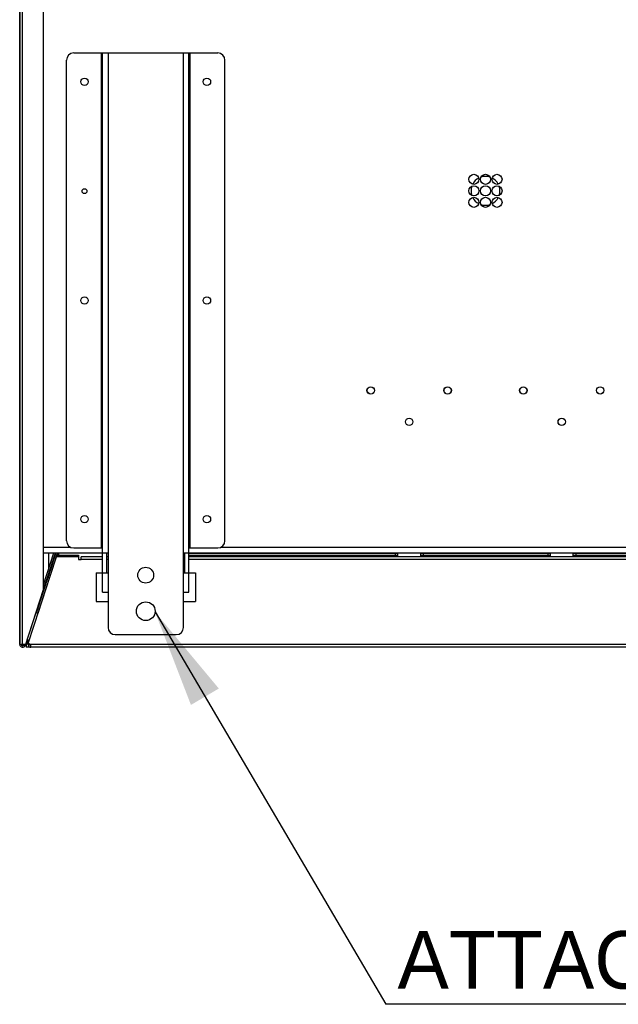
# Model space of a CAD drawing. Header units: millimetres. Extents: x 0 to 39025, y 0 to 11880.
# Tile 25 of 40: x 22376 to 22791, y 5742 to 6426. Entities that reach past the tile are written whole.
import ezdxf

# ---------------------------------------------------------------- set-up
doc = ezdxf.new("R2010")
doc.units = ezdxf.units.MM
doc.layers.add('ANOTACIJE', color=7, linetype='Continuous')
doc.styles.add('SLDTEXTSTYLE1', font='txt')
doc.dimstyles.new('SLDDIMSTYLE3', dxfattribs={"dimtxt": 0.18, "dimasz": 3.414889, "dimexe": 0, "dimexo": 0.0625, "dimgap": 0, "dimtad": 0, "dimtih": 1, "dimtoh": 1, "dimdec": 0, "dimrnd": 1e-09, "dimzin": 0, "dimdsep": 46, "dimtxsty": 'Standard', "dimsah": 1, "dimcen": 0.09, "dimadec": 0, "dimazin": 0, "dimtfac": 3.414889, "dimtdec": 0, "dimtofl": 0, "dimtmove": 0, "dimatfit": 3, "dimfxl": 1, "dimfrac": 2, "dimtolj": 1, "dimtzin": 0, "dimarcsym": 0})

msp = doc.modelspace()

# ---------------------------------------------------------------- linework, layer by layer
at = {"color": 7, "linetype": 'Continuous', "lineweight": 25}
for p, q in [((22375.57, 6947.28), (22375.57, 5993.04)), ((22375.62, 5992.16), (22375.62, 6948.16)), ((22377.62, 5992.16), (22377.62, 6948.16)), ((22392.12, 6030.29), (22392.12, 6910.03)), ((22413.12, 6402.91), (22513.12, 6402.91)), ((22432.32, 6059.11), (22432.32, 6402.91)), ((22433.12, 6028.41), (22433.12, 6402.91)), ((22436.92, 6402.91), (22436.92, 6003.91)), ((22489.32, 6003.91), (22489.32, 6402.91)), ((22493.12, 6028.41), (22493.12, 6402.91)), ((22493.92, 6059.11), (22493.92, 6402.91)), ((22408.12, 6064.11), (22408.12, 6397.91)), ((22518.12, 6064.11), (22518.12, 6397.91)), ((22379.52, 5991.54), (22400.33, 6055.61)), ((22381.47, 5992.78), (22401.04, 6053.01)), ((22387.28, 6013.99), (22400.81, 6055.61)), ((22401.86, 6055.61), (22388.23, 6013.68)), ((22392.12, 6033.55), (22399.28, 6055.61)), ((22392.12, 6055.61), (22436.92, 6055.61)), ((22395.62, 6055.61), (22395.62, 6044.32)), ((22416.36, 6053.01), (22401.04, 6053.01)), ((22401.33, 6053.35), (22402.06, 6055.61)), ((22402.51, 6053.99), (22403.04, 6055.61)), ((22402.81, 6054.01), (22402.81, 6053.01)), ((22402.81, 6054.01), (22416.36, 6054.01)), ((22413.12, 6059.11), (22433.12, 6059.11)), ((22414.36, 6053.01), (22414.36, 6054.01)), ((22416.36, 6054.01), (22416.36, 6051.01)), ((22433.12, 6053.01), (22418.36, 6053.01)), ((22418.36, 6051.01), (22418.36, 6053.01)), ((22436.12, 6041.61), (22436.12, 6055.61)), ((22436.92, 6053.01), (22436.12, 6053.01)), ((22489.32, 6055.61), (23836.92, 6055.61)), ((22490.12, 6055.31), (22489.32, 6055.31)), ((22490.12, 6053.81), (22489.32, 6053.81)), ((22490.12, 6053.01), (22489.32, 6053.01)), ((22490.12, 6055.61), (22490.12, 6041.61)), ((22493.12, 6059.11), (22513.12, 6059.11)), ((22638.12, 6055.31), (22493.12, 6055.31)), ((22638.12, 6053.81), (22493.12, 6053.81)), ((23833.12, 6053.01), (22493.12, 6053.01)), ((22611.67, 6053.81), (22611.67, 6053.01)), ((22636.36, 6055.31), (22636.36, 6053.81)), ((22638.12, 6055.61), (22638.12, 6053.01)), ((22654.12, 6053.01), (22654.12, 6055.61)), ((22654.12, 6055.31), (22744.12, 6055.31)), ((22654.12, 6053.81), (22744.12, 6053.81)), ((22655.87, 6055.31), (22655.87, 6053.81)), ((22711.67, 6053.81), (22711.67, 6053.01)), ((22742.36, 6055.31), (22742.36, 6053.81)), ((22744.12, 6055.61), (22744.12, 6053.01)), ((22760.12, 6053.01), (22760.12, 6055.61)), ((22760.12, 6055.31), (22881.73, 6055.31)), ((22760.12, 6053.81), (22881.73, 6053.81)), ((22761.87, 6055.31), (22761.87, 6053.81)), ((22397.35, 6049.67), (22398.3, 6049.36)), ((22416.36, 6051.01), (22418.36, 6051.01)), ((22395.62, 6041.09), (22395.62, 6039.63)), ((22395.94, 6040.62), (22396.89, 6040.31)), ((22428.62, 6041.86), (22433.12, 6041.86)), ((22428.62, 6041.86), (22428.62, 6021.86)), ((22436.92, 6041.61), (22433.12, 6041.61)), ((22436.12, 6041.86), (22436.92, 6041.86)), ((22489.32, 6041.86), (22490.12, 6041.86)), ((22493.12, 6041.61), (22489.32, 6041.61)), ((22493.12, 6041.86), (22497.62, 6041.86)), ((22497.62, 6041.86), (22497.62, 6021.86)), ((22395.32, 6038.72), (22396.27, 6038.41)), ((22395.62, 6036.4), (22395.62, 6036.33)), ((22379.52, 5991.52), (22392.12, 6030.29)), ((22433.12, 6028.41), (22436.92, 6028.41)), ((22489.32, 6028.41), (22493.12, 6028.41)), ((22428.62, 6021.86), (22436.92, 6021.86)), ((22489.32, 6021.86), (22497.62, 6021.86)), ((22388.23, 6013.68), (22387.28, 6013.99)), ((22388.21, 6016.84), (22389.16, 6016.53)), ((22441.92, 5998.91), (22484.32, 5998.91)), ((22379.72, 5992.16), (22375.62, 5992.16)), ((22377.62, 5992.16), (22379.52, 5991.54)), ((22377.62, 5992.14), (22378.56, 5991.83)), ((22378.57, 5991.85), (22378.67, 5992.16)), ((22379.51, 5991.52), (22379.52, 5991.52)), ((22379.52, 5991.54), (22379.52, 5991.52)), ((22380.07, 5993.02), (22380, 5993.02)), ((22380.07, 5993.04), (22380.01, 5993.04)), ((22382.28, 5995.28), (22380.07, 5993.07)), ((22380.07, 5993.07), (22380.07, 5990.18)), ((22381.37, 5992.28), (22380.07, 5992.28)), ((22382.44, 5995.77), (22380.16, 5993.49)), ((22382.45, 5995.8), (22380.17, 5993.52)), ((22383.37, 5992.16), (22381.47, 5992.78)), ((22382.54, 5992.28), (22382.38, 5992.28)), ((22382.54, 5992.41), (22382.54, 5991.83)), ((22383.37, 5990.16), (22383.37, 5992.16)), ((23942.86, 5992.16), (22383.37, 5992.16)), ((22382.69, 5990.18), (22380.07, 5990.18)), ((22382.69, 5990.27), (22382.69, 5990.17)), ((22382.69, 5990.17), (22383.37, 5990.17)), ((23942.86, 5990.16), (22383.37, 5990.16))]:
    msp.add_line(p, q, dxfattribs=at)
at = {"color": 8, "linetype": 'Continuous', "lineweight": 25}
for p, q in [((22392.12, 6059.61), (22410.94, 6059.61)), ((22515.29, 6059.61), (23810.94, 6059.61)), ((22489.32, 6055.54), (22490.12, 6055.54)), ((22493.12, 6055.54), (22638.12, 6055.54)), ((22654.12, 6055.54), (22744.12, 6055.54)), ((22760.12, 6055.54), (22881.73, 6055.54)), ((22433.12, 6051.01), (22418.36, 6051.01)), ((22436.92, 6051.01), (22436.12, 6051.01)), ((22490.12, 6051.01), (22489.32, 6051.01)), ((23833.12, 6051.01), (22493.12, 6051.01)), ((22381.56, 5993.07), (22380.07, 5993.07))]:
    msp.add_line(p, q, dxfattribs=at)
at = {"color": 7, "linetype": 'Continuous', "lineweight": 25, "flags": 128}
msp.add_lwpolyline([(22375.62, 5993.05), (22375.59, 5993.05), (22375.57, 5993.05), (22375.57, 5993.04), (22375.59, 5993.04), (22375.62, 5993.04)], dxfattribs=at)
at = {"color": 7, "linetype": 'Continuous', "lineweight": 25}
for centre, radius in [((22420.62, 6382.91), 2.6), ((22505.62, 6382.91), 2.6), ((22691.12, 6315.16), 3.5), ((22699.12, 6315.16), 3.5), ((22707.12, 6315.16), 3.5), ((22420.62, 6306.96), 1.7), ((22691.12, 6307.16), 3.5), ((22699.12, 6307.16), 3.5), ((22707.12, 6307.16), 3.5), ((22691.12, 6299.16), 3.5), ((22699.12, 6299.16), 3.5), ((22707.12, 6299.16), 3.5), ((22420.62, 6231.01), 2.6), ((22505.62, 6231.01), 2.6), ((22619.42, 6168.51), 2.6), ((22619.42, 6168.51), 2.5), ((22672.82, 6168.51), 2.6), ((22672.82, 6168.51), 2.5), ((22725.42, 6168.51), 2.6), ((22725.42, 6168.51), 2.5), ((22778.82, 6168.51), 2.6), ((22778.82, 6168.51), 2.5), ((22646.12, 6146.71), 2.6), ((22646.12, 6146.71), 2.5), ((22752.12, 6146.71), 2.6), ((22752.12, 6146.71), 2.5), ((22420.62, 6079.11), 2.6), ((22505.62, 6079.11), 2.6), ((22463.12, 6040.16), 5.5), ((22463.12, 6015.16), 6.5)]:
    msp.add_circle(centre, radius, dxfattribs=at)
for centre, radius, start, end in [((22413.12, 6397.91), 5, 90, 180), ((22513.12, 6397.91), 5, 0, 90), ((22699.12, 6307.16), 10, 117.45668, 152.54332), ((22699.12, 6307.16), 10, 71.52057, 108.47942), ((22699.12, 6307.16), 10, 27.45668, 62.54332), ((22699.12, 6307.16), 10, 161.52057, 198.47943), ((22699.12, 6307.16), 10, 341.52057, 18.47943), ((22699.12, 6307.16), 10, 207.45668, 242.54332), ((22699.12, 6307.16), 10, 297.45668, 332.54332), ((22699.12, 6307.16), 10, 251.52057, 288.47943), ((22413.12, 6064.11), 5, 180, 270), ((22513.12, 6064.11), 5, 270, 0), ((22402.81, 6052.01), 2, 90, 150), ((22441.92, 6003.91), 5, 180, 270), ((22484.32, 6003.91), 5, 270, 0), ((22377.62, 5992.16), 2, 180, 342), ((22377.62, 5992.16), 1, 180, 342), ((22377.02, 6072.51), 80.37, 269.71728, 270.42768), ((22383.37, 5992.16), 2, 162, 270), ((22383.37, 5992.16), 1, 162, 270), ((22383.42, 5992.48), 0.886, 183.36709, 266.56185), ((22383.24, 5991.84), 0.702, 180.32199, 211.31201)]:
    msp.add_arc(centre, radius, start, end, dxfattribs=at)
for centre, end_param in [((22636.67, 6056.08), 5.216847), ((22686.67, 6056.08), 5.322509)]:
    msp.add_ellipse(centre, major_axis=(3, 0), ratio=0.923497, start_param=4.102269, end_param=end_param, dxfattribs=at)
at = {"layer": 'ANOTACIJE', "color": 0}
msp.add_line((23248.6, 5742.12), (22629.82, 5742.12), dxfattribs=at)

# ---------------------------------------------------------------- texts
at = {"layer": 'ANOTACIJE', "color": 0, "insert": (22638.01, 5792.98), "char_height": 40, "attachment_point": 1, "style": 'SLDTEXTSTYLE1'}
msp.add_mtext('ATTACHMENT POINT', dxfattribs=at)

# ---------------------------------------------------------------- leaders
at = {"layer": 'ANOTACIJE', "color": 7}
msp.add_leader([(22469.59, 6014.64), (22629.82, 5742.12)], dimstyle='SLDDIMSTYLE3', override={"dimscale": 20}, dxfattribs=at)

doc.saveas('drawing.dxf')
